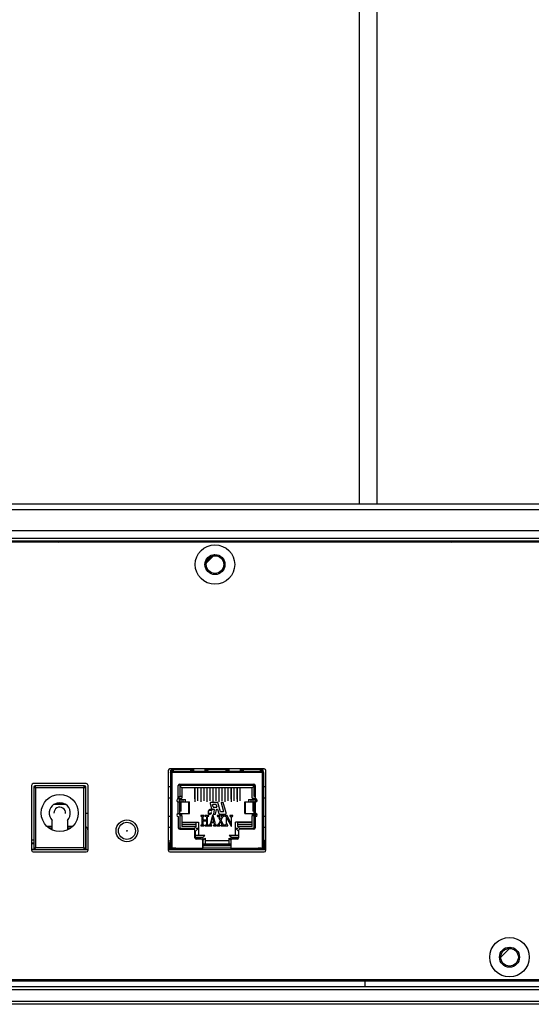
# Model space of a CAD drawing. Header units: millimetres. Extents: x 142 to 682, y 119 to 469.
# Tile 17 of 26: x 569 to 590, y 300 to 341. Entities that reach past the tile are written whole.
import ezdxf

# ---------------------------------------------------------------- set-up
doc = ezdxf.new("R2010")
doc.units = ezdxf.units.MM
doc.header["$LTSCALE"] = 46.255
doc.layers.add('00_COMPONENTS', color=7, linetype='CONTINUOUS')

msp = doc.modelspace()

# ---------------------------------------------------------------- linework, layer by layer
at = {"layer": '00_COMPONENTS'}
for p, q in [((583.0581, 418.0799), (583.0581, 320.7799)), ((583.8081, 418.0799), (583.8081, 320.7799)), ((550.6831, 320.7799), (628.1831, 320.7799)), ((625.2831, 320.5299), (553.5831, 320.5299)), ((556.0831, 319.6549), (622.7831, 319.6549)), ((625.1954, 319.1549), (553.6704, 319.1549)), ((555.9581, 319.2049), (622.7831, 319.2049)), ((556.0831, 319.3295), (622.7831, 319.3295)), ((556.0831, 319.2133), (622.7831, 319.2133)), ((570.1804, 319.1549), (570.2304, 319.2049)), ((570.297, 319.1549), (570.3554, 319.2133)), ((572.5591, 319.1549), (572.6091, 319.2049)), ((572.6757, 319.1549), (572.7341, 319.2133)), ((574.9378, 319.1549), (574.9878, 319.2049)), ((575.0544, 319.1549), (575.1128, 319.2133)), ((577.3165, 319.1549), (577.3665, 319.2049)), ((577.4331, 319.1549), (577.4915, 319.2133)), ((579.6952, 319.1549), (579.7452, 319.2049)), ((579.8118, 319.1549), (579.8702, 319.2133)), ((582.0739, 319.1549), (582.1239, 319.2049)), ((582.1905, 319.1549), (582.2489, 319.2133)), ((584.4526, 319.1549), (584.5026, 319.2049)), ((584.5692, 319.1549), (584.6276, 319.2133)), ((586.8313, 319.1549), (586.8813, 319.2049)), ((586.9479, 319.1549), (587.0063, 319.2133)), ((589.21, 319.1549), (589.26, 319.2049)), ((589.3266, 319.1549), (589.385, 319.2133)), ((576.5079, 318.2053), (576.9325, 318.6299)), ((576.5087, 318.2305), (576.9073, 318.6291)), ((576.5493, 318.3876), (576.7501, 318.5885)), ((574.9454, 309.4535), (574.9454, 306.0785)), ((579.0204, 309.5285), (575.0204, 309.5285)), ((575.1645, 309.466), (575.0579, 309.466)), ((575.0579, 309.366), (575.0579, 309.466)), ((575.1079, 309.4728), (575.0889, 309.4953)), ((575.0954, 309.4285), (578.9454, 309.4285)), ((575.0954, 309.4285), (575.0954, 309.366)), ((575.1079, 309.516), (576.0224, 309.516)), ((575.1079, 309.516), (575.1079, 309.4285)), ((575.1212, 309.4571), (575.1137, 309.466)), ((575.1645, 309.516), (575.1645, 309.466)), ((575.8938, 309.513), (575.8938, 309.5143)), ((575.8943, 309.516), (575.8943, 309.5081)), ((576.0204, 309.466), (575.9098, 309.466)), ((576.0194, 309.4535), (575.9173, 309.4535)), ((575.9688, 309.4235), (575.9827, 309.4235)), ((575.9827, 309.4235), (576.5581, 309.4235)), ((575.9835, 309.516), (575.9835, 309.466)), ((576.5184, 309.516), (577.5224, 309.516)), ((576.631, 309.466), (576.5204, 309.466)), ((576.6235, 309.4535), (576.5214, 309.4535)), ((576.5573, 309.466), (576.5573, 309.516)), ((576.5581, 309.4235), (576.572, 309.4235)), ((576.6465, 309.508), (576.6465, 309.516)), ((576.6467, 309.5154), (576.6465, 309.516)), ((576.6469, 309.5143), (576.6467, 309.5154)), ((576.647, 309.513), (576.6469, 309.5143)), ((577.3938, 309.513), (577.3938, 309.5143)), ((577.3943, 309.516), (577.3943, 309.5081)), ((577.5204, 309.466), (577.4098, 309.466)), ((577.5194, 309.4535), (577.4173, 309.4535)), ((577.4688, 309.4235), (577.4827, 309.4235)), ((577.4827, 309.4235), (578.0581, 309.4235)), ((577.4835, 309.516), (577.4835, 309.466)), ((578.0184, 309.516), (578.9329, 309.516)), ((578.131, 309.466), (578.0204, 309.466)), ((578.1235, 309.4535), (578.0214, 309.4535)), ((578.0573, 309.466), (578.0573, 309.516)), ((578.0581, 309.4235), (578.072, 309.4235)), ((578.1465, 309.516), (578.1465, 309.508)), ((578.1467, 309.5154), (578.1465, 309.516)), ((578.1469, 309.5143), (578.1467, 309.5154)), ((578.147, 309.513), (578.1469, 309.5143)), ((578.8763, 309.516), (578.8763, 309.466)), ((578.9829, 309.466), (578.8763, 309.466)), ((578.9271, 309.466), (578.9196, 309.4571)), ((578.9329, 309.4285), (578.9329, 309.516)), ((578.9519, 309.4953), (578.9329, 309.4728)), ((578.9454, 309.366), (578.9454, 309.4285)), ((578.9829, 309.366), (578.9829, 309.466)), ((579.0954, 306.0785), (579.0954, 309.4535)), ((575.0579, 309.3785), (575.0454, 309.3785)), ((575.0454, 309.366), (575.0454, 309.3785)), ((575.0954, 309.366), (575.0454, 309.366)), ((575.0454, 309.366), (575.0454, 306.166)), ((575.0579, 309.4093), (575.0954, 309.4093)), ((578.9454, 309.3785), (575.0954, 309.3785)), ((575.0954, 309.366), (575.0954, 306.166)), ((578.9454, 309.4093), (578.9829, 309.4093)), ((578.9954, 309.366), (578.9454, 309.366)), ((578.9454, 306.166), (578.9454, 309.366)), ((578.9954, 309.3785), (578.9829, 309.3785)), ((578.9954, 309.3785), (578.9954, 306.166)), ((569.1454, 308.8285), (569.1454, 306.0785)), ((571.4704, 308.9035), (569.2204, 308.9035)), ((569.2454, 308.7535), (569.2454, 306.1535)), ((569.2454, 308.7535), (569.3204, 308.7285)), ((569.2454, 308.7535), (569.3204, 308.7285)), ((571.3954, 308.8035), (569.2954, 308.8035)), ((569.2954, 308.8035), (569.3204, 308.7285)), ((569.3204, 308.7285), (569.2954, 308.8035)), ((571.3704, 308.7285), (569.3204, 308.7285)), ((569.3204, 308.7285), (569.3204, 306.1785)), ((571.3704, 308.7285), (571.3954, 308.8035)), ((571.3954, 308.8035), (571.3704, 308.7285)), ((571.3704, 308.7285), (571.4454, 308.7535)), ((571.4454, 308.7535), (571.3704, 308.7285)), ((571.3704, 306.1785), (571.3704, 308.7285)), ((571.4454, 306.1535), (571.4454, 308.7535)), ((571.5454, 306.0785), (571.5454, 308.8285)), ((575.3767, 308.2535), (575.3767, 308.816)), ((575.4392, 308.8785), (578.5767, 308.8785)), ((575.4416, 308.8785), (575.4416, 308.3535)), ((575.4416, 308.841), (578.5991, 308.841)), ((575.5291, 308.7185), (575.4416, 308.806)), ((575.5291, 308.7185), (575.4416, 308.806)), ((575.5317, 308.716), (575.5291, 308.7185)), ((578.5092, 308.716), (575.5317, 308.716)), ((575.5317, 308.716), (575.5317, 308.2785)), ((576.0704, 308.716), (576.0704, 308.2707)), ((576.0829, 308.716), (576.0829, 308.1242)), ((576.1979, 308.716), (576.1979, 308.1711)), ((576.3254, 308.716), (576.3254, 308.2707)), ((576.3379, 308.716), (576.3379, 308.1242)), ((576.4529, 308.716), (576.4529, 308.1711)), ((576.5804, 308.716), (576.5804, 308.2707)), ((576.5929, 308.716), (576.5929, 308.1242)), ((576.7079, 308.716), (576.7079, 308.1711)), ((576.8354, 308.716), (576.8354, 308.2707)), ((576.8479, 308.716), (576.8479, 308.1242)), ((576.9629, 308.716), (576.9629, 308.1711)), ((577.0904, 308.716), (577.0904, 308.2707)), ((577.1029, 308.716), (577.1029, 308.1242)), ((577.2179, 308.716), (577.2179, 308.1711)), ((577.3454, 308.716), (577.3454, 308.2707)), ((577.3579, 308.716), (577.3579, 308.1242)), ((577.4729, 308.716), (577.4729, 308.1711)), ((577.6004, 308.716), (577.6004, 308.2707)), ((577.6129, 308.716), (577.6129, 308.1242)), ((577.7279, 308.716), (577.7279, 308.1711)), ((577.8554, 308.716), (577.8554, 308.2707)), ((577.8679, 308.716), (577.8679, 308.1242)), ((577.9829, 308.716), (577.9829, 308.1711)), ((578.5092, 308.716), (578.5116, 308.7184)), ((578.5092, 308.2785), (578.5092, 308.716)), ((578.5116, 308.7184), (578.5991, 308.8059)), ((578.5116, 308.7184), (578.5991, 308.8059)), ((578.5991, 308.3535), (578.5991, 308.8742)), ((578.6392, 308.816), (578.6392, 308.1285)), ((575.3829, 308.2785), (575.5317, 308.2785)), ((575.3829, 308.2696), (575.3829, 308.2785)), ((575.4067, 308.2785), (575.4067, 308.3428)), ((575.409, 308.2376), (575.409, 308.1285)), ((575.5291, 308.3535), (575.4541, 308.3535)), ((575.4592, 308.2285), (575.6856, 308.2285)), ((575.4957, 307.7285), (575.4957, 308.2285)), ((575.5723, 308.2285), (575.5723, 308.1285)), ((575.5807, 308.1285), (575.5807, 308.2285)), ((575.671, 308.2285), (575.671, 308.1285)), ((575.6856, 308.1285), (575.6856, 308.2285)), ((578.3552, 308.2285), (578.5816, 308.2285)), ((578.3552, 308.2285), (578.3552, 308.1285)), ((578.3698, 308.1285), (578.3698, 308.2285)), ((578.46, 308.2285), (578.46, 308.1285)), ((578.4685, 308.1285), (578.4685, 308.2285)), ((578.5092, 308.2785), (578.6392, 308.2785)), ((578.5451, 308.2285), (578.5451, 307.7285)), ((578.6317, 308.1285), (578.6317, 308.2376)), ((578.6342, 308.3427), (578.6342, 308.2785)), ((578.6642, 308.1285), (578.6642, 308.2535)), ((570.0967, 308.0285), (570.5942, 308.0285)), ((575.3767, 308.1285), (575.8454, 308.1285)), ((575.3767, 307.6285), (575.3767, 308.1285)), ((575.4209, 308.1285), (575.4209, 307.6285)), ((575.8252, 307.6285), (575.8252, 308.1285)), ((575.8454, 307.6285), (575.8454, 308.1285)), ((576.6546, 307.7521), (576.6472, 307.7321)), ((576.6652, 307.768), (576.6546, 307.7521)), ((576.6837, 307.784), (576.6652, 307.768)), ((576.6706, 307.7321), (576.6773, 307.7481)), ((576.6773, 307.7481), (576.6873, 307.7601)), ((576.7007, 307.792), (576.6837, 307.784)), ((576.6873, 307.7601), (576.7004, 307.768)), ((576.7004, 307.768), (576.7167, 307.772)), ((576.7209, 307.796), (576.7007, 307.792)), ((576.7167, 307.772), (576.7519, 307.772)), ((576.7561, 307.796), (576.7209, 307.796)), ((576.7222, 308.0528), (576.7801, 307.8428)), ((576.7519, 307.772), (576.7668, 307.768)), ((576.7749, 307.792), (576.7561, 307.796)), ((577.0456, 308.1035), (576.7608, 308.1035)), ((576.7668, 307.768), (576.7771, 307.7601)), ((576.7891, 307.784), (576.7749, 307.792)), ((576.7771, 307.7601), (576.7789, 307.7481)), ((576.7789, 307.7481), (576.8023, 307.7481)), ((576.802, 307.768), (576.7891, 307.784)), ((576.8023, 307.7481), (576.802, 307.768)), ((576.8187, 307.8135), (576.8903, 307.8135)), ((576.8552, 307.9133), (576.8317, 307.9983)), ((576.9781, 308.011), (576.8414, 308.011)), ((576.8648, 307.906), (577.0016, 307.906)), ((576.9002, 307.8018), (576.8671, 307.6035)), ((576.9596, 307.6035), (576.9933, 307.8051)), ((576.9878, 308.0036), (577.0112, 307.9186)), ((577.0031, 307.8135), (577.0402, 307.8135)), ((577.0402, 307.8135), (577.09, 307.6328)), ((577.1618, 307.7058), (577.0552, 308.0961)), ((577.1942, 308.0908), (577.299, 307.7111)), ((577.2756, 308.1035), (577.2039, 308.1035)), ((577.4072, 307.6541), (577.2853, 308.0961)), ((578.1954, 308.1285), (578.6392, 308.1285)), ((578.1954, 307.6285), (578.1954, 308.1285)), ((578.2153, 308.1285), (578.2153, 307.6285)), ((578.5944, 307.6285), (578.5944, 308.1285)), ((578.6392, 308.1285), (578.6392, 307.6285)), ((570.0204, 306.9362), (570.0204, 307.3422)), ((570.6704, 307.3422), (570.6704, 306.9362)), ((571.4454, 307.641), (571.5454, 307.641)), ((575.3767, 307.6285), (575.8454, 307.6285)), ((575.3767, 307.5035), (575.3767, 307.0285)), ((575.4416, 307.6035), (575.5291, 307.6035)), ((575.4416, 307.6035), (575.4416, 307.0285)), ((575.5317, 307.5285), (575.4416, 307.5285)), ((575.4541, 307.6035), (575.4541, 307.5285)), ((575.4957, 307.7285), (575.4592, 307.7285)), ((575.5291, 307.5285), (575.5291, 307.6035)), ((575.5317, 307.5285), (575.5317, 307.0785)), ((576.333, 307.5467), (576.3324, 307.5242)), ((576.3324, 307.5242), (576.3353, 307.5173)), ((576.3368, 307.5476), (576.333, 307.5467)), ((576.3353, 307.5173), (576.3636, 307.5173)), ((576.4712, 307.5476), (576.3368, 307.5476)), ((576.3811, 307.4837), (576.3811, 307.1666)), ((576.4277, 307.3532), (576.4277, 307.4837)), ((576.5705, 307.3532), (576.4277, 307.3532)), ((576.4277, 307.3229), (576.5705, 307.3229)), ((576.4277, 307.1666), (576.4277, 307.3229)), ((576.4437, 307.5173), (576.4712, 307.5173)), ((576.4764, 307.5242), (576.4764, 307.5428)), ((576.523, 307.5473), (576.5218, 307.5227)), ((576.5283, 307.5476), (576.523, 307.5473)), ((576.5268, 307.5173), (576.5501, 307.5173)), ((576.66, 307.5476), (576.5283, 307.5476)), ((576.5705, 307.4837), (576.5705, 307.3532)), ((576.5705, 307.3229), (576.5705, 307.1666)), ((576.6171, 307.1666), (576.6171, 307.4837)), ((576.6348, 307.5173), (576.6597, 307.5173)), ((576.6472, 307.7321), (576.6366, 307.6723)), ((576.6366, 307.6723), (576.637, 307.6524)), ((576.637, 307.6524), (576.642, 307.6364)), ((576.642, 307.6364), (576.6548, 307.6204)), ((576.6548, 307.6204), (576.6691, 307.6125)), ((576.6658, 307.544), (576.66, 307.5476)), ((576.6601, 307.6723), (576.6706, 307.7321)), ((576.6612, 307.6563), (576.6601, 307.6723)), ((576.6669, 307.6444), (576.6612, 307.6563)), ((576.6658, 307.5242), (576.6658, 307.544)), ((576.6772, 307.6364), (576.6669, 307.6444)), ((576.6691, 307.6125), (576.6879, 307.6085)), ((576.6921, 307.6324), (576.6772, 307.6364)), ((576.6879, 307.6085), (576.723, 307.6085)), ((576.7273, 307.6324), (576.6921, 307.6324)), ((576.723, 307.6085), (576.7433, 307.6125)), ((576.7436, 307.6364), (576.7273, 307.6324)), ((576.8298, 307.5497), (576.7404, 307.2176)), ((576.7433, 307.6125), (576.7603, 307.6204)), ((576.7567, 307.6444), (576.7436, 307.6364)), ((576.7627, 307.6563), (576.7567, 307.6444)), ((576.7603, 307.6204), (576.7787, 307.6364)), ((576.7862, 307.6563), (576.7627, 307.6563)), ((576.7787, 307.6364), (576.7862, 307.6563)), ((576.7811, 307.28), (576.8286, 307.4588)), ((576.8286, 307.4588), (576.879, 307.28)), ((576.8338, 307.556), (576.8298, 307.5497)), ((576.8494, 307.5554), (576.8338, 307.556)), ((576.8521, 307.5491), (576.8494, 307.5554)), ((576.954, 307.1897), (576.8521, 307.5491)), ((576.8671, 307.6035), (576.9596, 307.6035)), ((577.0277, 307.5404), (577.0277, 307.523)), ((577.0277, 307.523), (577.0285, 307.5185)), ((577.0285, 307.5185), (577.0319, 307.5173)), ((577.1541, 307.5476), (577.0314, 307.5476)), ((577.0319, 307.5173), (577.0375, 307.5173)), ((577.0858, 307.466), (577.1551, 307.3226)), ((577.1551, 307.3226), (577.0961, 307.1972)), ((577.182, 307.3778), (577.1266, 307.4924)), ((577.1286, 307.6035), (577.3686, 307.6035)), ((577.1476, 307.5173), (577.1541, 307.5173)), ((577.1541, 307.5173), (577.1577, 307.5179)), ((577.1577, 307.5179), (577.1585, 307.5233)), ((577.1585, 307.5233), (577.1585, 307.5404)), ((577.2893, 307.6985), (577.1715, 307.6985)), ((577.2251, 307.4615), (577.182, 307.3778)), ((577.1942, 307.3529), (577.2522, 307.466)), ((577.2832, 307.169), (577.1942, 307.3529)), ((577.1986, 307.526), (577.1984, 307.5194)), ((577.1984, 307.5194), (577.2076, 307.5173)), ((577.2015, 307.5476), (577.1986, 307.5404)), ((577.1986, 307.5404), (577.1986, 307.526)), ((577.312, 307.5476), (577.2015, 307.5476)), ((577.2889, 307.5101), (577.3116, 307.5173)), ((577.3116, 307.5173), (577.316, 307.5239)), ((577.316, 307.5239), (577.316, 307.5392)), ((577.3555, 307.5419), (577.3555, 307.5227)), ((577.3555, 307.5227), (577.3609, 307.5173)), ((577.4397, 307.5476), (577.3601, 307.5476)), ((577.3609, 307.5173), (577.3668, 307.5173)), ((577.4042, 307.4975), (577.4042, 307.2254)), ((577.4269, 307.4693), (577.6215, 307.0976)), ((577.4269, 307.3298), (577.4269, 307.4693)), ((577.4451, 307.5452), (577.4397, 307.5476)), ((577.6144, 307.2122), (577.4451, 307.5452)), ((577.5695, 307.5476), (577.5657, 307.5416)), ((577.5657, 307.5416), (577.5657, 307.5203)), ((577.5657, 307.5203), (577.5695, 307.5155)), ((577.6831, 307.5476), (577.5695, 307.5476)), ((577.5695, 307.5155), (577.5732, 307.5152)), ((577.6144, 307.4243), (577.6144, 307.2122)), ((577.6371, 307.0976), (577.6371, 307.3547)), ((577.6778, 307.5173), (577.6814, 307.5173)), ((577.6814, 307.5173), (577.6858, 307.5227)), ((577.6858, 307.5422), (577.6831, 307.5476)), ((577.6858, 307.5227), (577.6858, 307.5422)), ((578.1954, 307.6285), (578.6392, 307.6285)), ((578.5991, 307.5285), (578.5092, 307.5285)), ((578.5092, 307.0785), (578.5092, 307.5285)), ((578.5116, 307.6035), (578.5991, 307.6035)), ((578.5116, 307.6035), (578.5116, 307.5285)), ((578.5816, 307.7285), (578.5451, 307.7285)), ((578.5866, 307.5285), (578.5866, 307.6035)), ((578.5991, 307.0285), (578.5991, 307.6035)), ((578.6392, 307.6285), (578.6392, 307.0285)), ((578.6642, 307.5035), (578.6642, 307.6285)), ((569.7943, 307.091), (570.0204, 307.091)), ((570.0204, 307.016), (569.8832, 307.016)), ((569.8954, 307.016), (569.8954, 307.091)), ((570.6704, 307.091), (570.8966, 307.091)), ((570.8077, 307.016), (570.6704, 307.016)), ((571.4579, 306.941), (571.4579, 306.1035)), ((571.5329, 306.941), (571.5329, 306.1035)), ((575.4392, 306.966), (576.0204, 306.966)), ((575.4541, 307.0035), (576.0641, 307.0035)), ((575.4791, 306.991), (576.0141, 306.991)), ((576.1391, 307.0785), (575.5291, 307.0785)), ((575.5317, 307.2585), (576.2329, 307.2585)), ((576.1391, 307.2535), (575.5317, 307.2535)), ((575.5317, 307.1785), (576.1391, 307.1785)), ((576.0641, 307.0035), (576.1391, 307.0785)), ((576.0641, 307.0035), (576.0641, 306.948)), ((576.2329, 307.0085), (576.1079, 306.8835)), ((576.1391, 307.0785), (576.1391, 307.2535)), ((576.1391, 307.0085), (576.2329, 307.0085)), ((576.2329, 307.2585), (576.2329, 306.7035)), ((576.3324, 307.13), (576.3324, 307.1111)), ((576.3603, 307.1363), (576.3389, 307.1363)), ((576.3401, 307.106), (576.4712, 307.106)), ((576.4712, 307.1363), (576.4493, 307.1363)), ((576.4764, 307.1111), (576.4764, 307.13)), ((576.5218, 307.13), (576.5218, 307.1123)), ((576.5283, 307.106), (576.66, 307.106)), ((576.5524, 307.1363), (576.5295, 307.1363)), ((576.6597, 307.1363), (576.6398, 307.1363)), ((576.6658, 307.1111), (576.6658, 307.13)), ((576.6862, 307.1345), (576.6849, 307.1081)), ((576.6849, 307.1081), (576.7956, 307.106)), ((576.6898, 307.1363), (576.6862, 307.1345)), ((576.6961, 307.1375), (576.6898, 307.1363)), ((576.7404, 307.2176), (576.7339, 307.1939)), ((576.7603, 307.2017), (576.7731, 307.2497)), ((576.7731, 307.2497), (576.8876, 307.2497)), ((576.7811, 307.28), (576.879, 307.28)), ((576.795, 307.1363), (576.7878, 307.1375)), ((576.7986, 307.1309), (576.795, 307.1363)), ((576.7956, 307.106), (576.7986, 307.1309)), ((576.8725, 307.136), (576.8689, 307.1306)), ((576.8689, 307.1306), (576.8689, 307.1105)), ((576.8689, 307.1105), (576.8731, 307.106)), ((576.8798, 307.1363), (576.8725, 307.136)), ((576.8731, 307.106), (576.9957, 307.106)), ((576.8954, 307.1372), (576.8798, 307.1363)), ((576.8876, 307.2497), (576.9099, 307.1708)), ((576.9964, 307.1357), (576.9915, 307.1363)), ((576.9957, 307.106), (577.0002, 307.1105)), ((577.0002, 307.1318), (576.9964, 307.1357)), ((577.0002, 307.1105), (577.0002, 307.1318)), ((577.0319, 307.1363), (577.0277, 307.1291)), ((577.0277, 307.1291), (577.0277, 307.1108)), ((577.0384, 307.1375), (577.0319, 307.1363)), ((577.0325, 307.106), (577.1461, 307.106)), ((577.1232, 307.2008), (577.1682, 307.2965)), ((577.1457, 307.1351), (577.1352, 307.1363)), ((577.149, 307.1282), (577.1457, 307.1351)), ((577.1461, 307.106), (577.149, 307.1132)), ((577.149, 307.1132), (577.149, 307.1282)), ((577.1682, 307.2965), (577.2288, 307.1699)), ((577.1952, 307.1291), (577.1952, 307.1108)), ((577.2068, 307.1363), (577.2003, 307.1363)), ((577.2003, 307.106), (577.3286, 307.106)), ((577.2186, 307.1369), (577.2068, 307.1363)), ((577.329, 307.1363), (577.3208, 307.1363)), ((577.3345, 307.1117), (577.3345, 307.1282)), ((577.358, 307.1363), (577.3555, 307.1288)), ((577.3555, 307.1288), (577.3555, 307.1129)), ((577.3555, 307.1129), (577.3559, 307.1072)), ((577.3559, 307.1072), (577.3601, 307.106)), ((577.367, 307.1378), (577.358, 307.1363)), ((577.3601, 307.106), (577.4714, 307.106)), ((577.475, 307.1363), (577.4611, 307.1399)), ((577.4714, 307.106), (577.4745, 307.1072)), ((577.4745, 307.1072), (577.4756, 307.1135)), ((577.4756, 307.1306), (577.475, 307.1363)), ((577.4756, 307.1135), (577.4756, 307.1306)), ((577.6215, 307.0976), (577.6371, 307.0976)), ((578.5092, 307.2585), (577.8079, 307.2585)), ((577.8079, 306.7035), (577.8079, 307.2585)), ((577.8079, 307.0085), (577.9016, 307.0085)), ((577.8079, 307.0085), (577.9329, 306.8835)), ((577.8079, 307.0085), (577.9229, 306.8935)), ((578.5092, 307.2535), (577.9016, 307.2535)), ((577.9016, 307.0785), (577.9016, 307.2535)), ((577.9016, 307.1785), (578.5092, 307.1785)), ((578.5116, 307.0785), (577.9016, 307.0785)), ((577.9766, 307.0035), (577.9016, 307.0785)), ((577.9766, 307.0035), (578.5866, 307.0035)), ((577.9766, 306.963), (577.9766, 307.0035)), ((578.5767, 306.966), (577.9954, 306.966)), ((578.0266, 306.991), (578.5616, 306.991)), ((569.1454, 306.5166), (569.2454, 306.5166)), ((571.4579, 306.5035), (571.4454, 306.5035)), ((571.5454, 306.5035), (571.5329, 306.5035)), ((575.0261, 306.4972), (575.0454, 306.4972)), ((575.0261, 306.1035), (575.0261, 306.4972)), ((576.0829, 306.6035), (576.0829, 306.9035)), ((576.1079, 306.8835), (576.0829, 306.8835)), ((576.0829, 306.6285), (576.4266, 306.6285)), ((576.0891, 306.616), (576.3766, 306.616)), ((576.1079, 306.616), (576.1079, 306.8835)), ((576.5016, 306.7035), (576.1391, 306.7035)), ((576.3479, 306.541), (576.1454, 306.541)), ((576.5129, 306.586), (576.4141, 306.4872)), ((576.4141, 306.5785), (576.4141, 306.1729)), ((576.5016, 306.5747), (576.4141, 306.4872)), ((576.4266, 306.6285), (576.5016, 306.7035)), ((576.5016, 306.586), (576.5129, 306.586)), ((576.5129, 306.586), (576.5129, 306.341)), ((577.5279, 306.586), (577.5391, 306.586)), ((577.5279, 306.586), (577.6106, 306.5033)), ((577.5279, 306.341), (577.5279, 306.586)), ((577.9016, 306.7035), (577.5391, 306.7035)), ((577.6141, 306.6285), (577.5391, 306.7035)), ((577.6141, 306.6285), (577.9329, 306.6285)), ((577.6141, 306.5102), (577.6141, 306.6285)), ((577.6266, 306.5253), (577.6266, 306.5785)), ((577.6641, 306.616), (577.9329, 306.616)), ((577.8704, 306.541), (577.6679, 306.541)), ((577.9229, 306.8935), (577.9329, 306.8835)), ((577.9329, 306.9035), (577.9329, 306.6035)), ((578.9954, 306.4972), (579.0393, 306.4972)), ((579.0393, 306.2559), (579.0393, 306.4972)), ((569.2454, 306.3785), (569.1454, 306.3785)), ((569.2454, 306.351), (569.1454, 306.351)), ((569.1454, 306.116), (569.2624, 306.116)), ((569.1454, 306.1122), (569.2672, 306.1122)), ((569.1454, 306.1035), (571.5454, 306.1035)), ((569.2286, 306.1035), (569.2286, 306.1122)), ((569.3204, 306.1785), (569.2454, 306.1535)), ((569.2454, 306.1535), (569.3204, 306.1785)), ((569.2698, 306.1035), (569.2698, 306.1105)), ((569.2954, 306.1035), (569.3204, 306.1785)), ((569.2954, 306.1035), (569.3204, 306.1785)), ((571.3704, 306.1785), (569.3204, 306.1785)), ((571.3704, 306.1785), (571.3954, 306.1035)), ((571.4454, 306.1535), (571.3704, 306.1785)), ((571.3954, 306.1035), (571.3704, 306.1785)), ((571.4454, 306.1535), (571.3704, 306.1785)), ((574.9454, 306.3892), (574.982, 306.3892)), ((574.9454, 306.1035), (575.1454, 306.1035)), ((574.982, 306.1035), (574.982, 306.3892)), ((574.982, 306.2432), (575.0261, 306.2432)), ((575.0454, 306.166), (575.2704, 306.166)), ((575.0454, 306.1035), (575.0454, 306.166)), ((575.0954, 306.1035), (575.0954, 306.166)), ((575.0954, 306.1535), (575.1079, 306.1535)), ((575.1079, 306.1035), (575.1079, 306.166)), ((575.2704, 306.1535), (575.1454, 306.1535)), ((575.1454, 306.1035), (578.8954, 306.1035)), ((575.1531, 306.1535), (575.1531, 306.166)), ((575.2166, 306.1535), (575.2166, 306.166)), ((575.2704, 306.166), (575.2704, 306.1035)), ((575.2704, 306.1535), (576.4104, 306.1535)), ((576.4104, 306.1035), (576.4104, 306.4785)), ((576.4141, 306.2535), (576.4104, 306.2535)), ((577.6054, 306.166), (576.4104, 306.166)), ((577.6054, 306.1535), (576.4104, 306.1535)), ((577.6054, 306.316), (576.4141, 306.316)), ((577.6054, 306.266), (576.4141, 306.266)), ((576.4266, 306.341), (577.6054, 306.341)), ((576.4866, 306.166), (576.4866, 306.1535)), ((577.5279, 306.466), (576.5129, 306.466)), ((576.6142, 306.166), (576.6142, 306.1535)), ((576.8041, 306.166), (576.8041, 306.1535)), ((576.9317, 306.166), (576.9317, 306.1535)), ((577.1216, 306.166), (577.1216, 306.1535)), ((577.2492, 306.166), (577.2492, 306.1535)), ((577.4391, 306.166), (577.4391, 306.1535)), ((577.5667, 306.166), (577.5667, 306.1535)), ((577.6054, 306.4785), (577.6054, 306.1035)), ((577.6054, 306.1535), (578.7704, 306.1535)), ((578.7704, 306.166), (578.9954, 306.166)), ((578.7704, 306.1035), (578.7704, 306.166)), ((578.8954, 306.1535), (578.7704, 306.1535)), ((578.8242, 306.166), (578.8242, 306.1535)), ((578.8954, 306.1035), (579.0954, 306.1035)), ((578.9329, 306.1035), (578.9329, 306.166)), ((578.9329, 306.1535), (578.9454, 306.1535)), ((578.9454, 306.1035), (578.9454, 306.166)), ((578.9513, 306.1206), (578.9954, 306.166)), ((578.9954, 306.2559), (579.0425, 306.2559)), ((578.9954, 306.1035), (578.9954, 306.166)), ((579.0425, 306.1035), (579.0425, 306.2559)), ((569.2204, 306.0035), (571.4704, 306.0035)), ((575.0204, 306.0035), (579.0204, 306.0035)), ((589.0114, 301.4757), (589.487, 301.9514)), ((553.1831, 300.5299), (583.3081, 300.5299)), ((553.6704, 300.5799), (625.1954, 300.5799)), ((557.3081, 300.2799), (621.5581, 300.2799)), ((574.4544, 300.5299), (574.4544, 300.5799)), ((575.1039, 300.5299), (575.1039, 300.5799)), ((576.2624, 300.5299), (576.2624, 300.5799)), ((576.9119, 300.5299), (576.9119, 300.5799)), ((580.5581, 300.5799), (580.5581, 300.5299)), ((580.8081, 300.5799), (580.8081, 300.5299)), ((582.5581, 300.5299), (582.5581, 300.5799)), ((582.585, 300.5306), (582.5823, 300.5799)), ((582.8081, 300.5299), (582.8081, 300.5799)), ((583.3081, 300.2799), (583.3081, 300.5799)), ((583.3081, 300.5299), (583.3581, 300.5799)), ((583.3081, 300.5299), (621.5581, 300.5299)), ((584.9739, 300.5299), (585.0239, 300.5799)), ((585.6868, 300.5299), (585.7368, 300.5799)), ((587.3526, 300.5299), (587.4026, 300.5799)), ((588.0655, 300.5299), (588.1155, 300.5799)), ((589.7313, 300.5299), (589.7813, 300.5799)), ((546.9331, 300.1549), (631.9331, 300.1549)), ((631.9331, 299.6549), (546.9331, 299.6549)), ((631.8081, 299.5299), (547.0581, 299.5299))]:
    msp.add_line(p, q, dxfattribs=at)
for centre, radius in [((576.9329, 318.2049), 0.8375), ((576.9329, 318.2049), 0.425), ((576.9331, 318.2049), 0.3746), ((570.3454, 307.6535), 0.7875), ((573.1954, 306.8972), 0.4625), ((573.1954, 306.8972), 0.3625), ((573.1954, 306.8972), 0.0125), ((589.4329, 301.5299), 0.8375), ((589.4329, 301.5299), 0.425), ((589.4331, 301.5299), 0.3746)]:
    msp.add_circle(centre, radius, dxfattribs=at)
for centre, radius, start, end in [((575.0204, 309.4535), 0.075, 90, 180), ((575.1454, 309.4285), 0.0875, 115.38016, 154.61812), ((575.1454, 309.4285), 0.0375, 90, 180), ((575.1954, 309.3785), 0.075, 111.58852, 138.18009), ((575.1004, 309.4735), 0.075, 306.8699, 323.1301), ((575.9688, 309.4985), 0.075, 248.96053, 270), ((598.2636, 308.6064), 22.2598, 177.62581, 177.80336), ((558.4867, 308.7744), 18.0469, 2.17587, 2.39486), ((576.572, 309.4985), 0.075, 270, 291.03947), ((577.4688, 309.4985), 0.075, 248.96053, 270), ((599.7636, 308.6064), 22.2598, 177.62581, 177.80336), ((559.9867, 308.7744), 18.0469, 2.17587, 2.39486), ((578.072, 309.4985), 0.075, 270, 291.03947), ((578.8454, 309.3785), 0.075, 41.81991, 68.41083), ((578.8954, 309.4285), 0.0375, 0, 90), ((578.8954, 309.4285), 0.0875, 25.38188, 64.61982), ((579.0204, 309.4535), 0.075, 0, 90), ((575.0954, 309.3785), 0.05, 138.70277, 180), ((578.9454, 309.3785), 0.05, 0, 41.42564), ((569.2204, 308.8285), 0.075, 90, 180), ((569.2954, 308.7535), 0.05, 90.0012, 179.9988), ((571.3954, 308.7535), 0.05, 0, 90), ((571.4704, 308.8285), 0.075, 0, 90), ((575.4392, 308.816), 0.0625, 90, 180), ((578.5767, 308.816), 0.0625, 0, 90), ((575.3767, 308.191), 0.0625, 90, 270), ((575.4416, 308.291), 0.0625, 90, 238.56224), ((578.5991, 308.291), 0.0625, 50.15743, 90), ((578.5991, 308.291), 0.0625, 301.43776, 309.8411), ((578.6642, 308.191), 0.0625, 270, 90), ((570.3454, 307.6535), 0.45, 123.55731, 223.76174), ((570.3454, 307.6535), 0.25, 355.73137, 180.22911), ((570.3454, 307.6535), 0.4375, 59.0073, 120.99265), ((570.3454, 307.6535), 0.4, 69.65235, 110.34773), ((570.3454, 307.6535), 0.45, 316.23826, 56.44269), ((576.7608, 308.0635), 0.04, 90, 195.42216), ((576.8187, 307.8535), 0.04, 195.42216, 269.95308), ((576.8414, 308.001), 0.01, 90, 195.42216), ((576.8648, 307.916), 0.01, 195.42216, 270), ((576.8903, 307.8035), 0.01, 350.53768, 90), ((576.9781, 308.001), 0.01, 15.42216, 90), ((577.0031, 307.8035), 0.01, 90, 170.53768), ((577.0016, 307.916), 0.01, 270, 15.42216), ((577.0456, 308.0935), 0.01, 15.27772, 90), ((577.2039, 308.0935), 0.01, 90, 195.42216), ((577.2756, 308.0935), 0.01, 15.42216, 90), ((575.3767, 307.566), 0.0625, 90, 270), ((575.4416, 307.666), 0.0625, 216.87899, 270), ((577.1286, 307.6435), 0.04, 195.42216, 269.95308), ((577.1715, 307.7085), 0.01, 195.27772, 270), ((577.2893, 307.7085), 0.01, 270, 15.42216), ((577.3686, 307.6435), 0.04, 270, 15.42216), ((578.5991, 307.666), 0.0625, 270, 309.84257), ((578.6642, 307.566), 0.0625, 270, 90), ((571.3829, 306.941), 0.075, 0, 33.55731), ((571.3829, 306.941), 0.15, 0, 65.37057), ((575.4392, 307.0285), 0.0625, 180, 270), ((575.4791, 307.0285), 0.0375, 180, 270), ((576.0141, 306.9535), 0.0375, 6.51839, 90), ((576.0204, 306.9035), 0.0625, 0, 90), ((577.9954, 306.9035), 0.0625, 90, 180), ((578.0266, 306.9535), 0.0375, 90, 160.91424), ((578.5616, 307.0285), 0.0375, 270, 360), ((578.5767, 307.0285), 0.0625, 270, 360), ((576.0891, 306.6535), 0.0375, 260.45927, 270), ((576.1454, 306.6035), 0.0625, 180, 270), ((576.3479, 306.4785), 0.0625, 0, 90), ((576.3766, 306.5785), 0.0375, 0, 90), ((577.6679, 306.4785), 0.0625, 90, 180), ((577.6641, 306.5785), 0.0375, 90, 180), ((577.8704, 306.6035), 0.0625, 270, 360), ((569.2204, 306.0785), 0.075, 180, 270), ((569.2954, 306.1535), 0.05, 180, 270), ((571.3954, 306.1535), 0.05, 270, 360), ((571.4704, 306.0785), 0.075, 270, 360), ((575.0204, 306.0785), 0.075, 180, 270), ((575.1454, 306.2035), 0.1, 247.94565, 270), ((575.1454, 306.2035), 0.05, 228.01311, 270), ((578.8954, 306.2035), 0.05, 270, 311.99034), ((578.8954, 306.2035), 0.1, 270, 292.01145), ((579.0204, 306.0785), 0.075, 270, 360), ((582.5581, 301.0299), 0.5, 270, 295.82987)]:
    msp.add_arc(centre, radius, start, end, dxfattribs=at)
for centre in [(576.1279, 308.2707), (576.3829, 308.2707), (576.6379, 308.2707), (576.8929, 308.2707), (577.1479, 308.2707), (577.4029, 308.2707), (577.6579, 308.2707), (577.9129, 308.2707)]:
    msp.add_ellipse(centre, major_axis=(0, 0.0604), ratio=0.9515944, start_param=1.5707963, end_param=2.2434405, dxfattribs=at)
for points, knots in [([(575.0954, 309.4285), (575.0795, 309.4275), (575.0529, 309.4155), (575.0454, 309.3861), (575.0454, 309.366)], [0, 0, 0, 0, 0.4333198, 1, 1, 1, 1]), ([(575.1604, 309.4285), (575.1617, 309.4314), (575.1665, 309.443), (575.17, 309.4551), (575.1719, 309.4642)], [0, 0, 0, 0, 0.2566893, 1, 1, 1, 1]), ([(575.1754, 309.4937), (575.1754, 309.497), (575.1751, 309.5026), (575.1734, 309.5099), (575.1698, 309.5151), (575.1662, 309.516), (575.1645, 309.516)], [0, 0, 0, 0, 0.3524463, 0.6188508, 0.8157993, 1, 1, 1, 1]), ([(575.1719, 309.4642), (575.1714, 309.4645), (575.1691, 309.4657), (575.1665, 309.466), (575.1645, 309.466)], [0, 0, 0, 0, 0.2249698, 1, 1, 1, 1]), ([(575.1719, 309.4642), (575.1725, 309.4669), (575.1743, 309.4767), (575.1754, 309.4866), (575.1754, 309.4937)], [0, 0, 0, 0, 0.2780695, 1, 1, 1, 1]), ([(575.8943, 309.516), (575.8941, 309.516), (575.894, 309.5151), (575.8939, 309.5147), (575.8938, 309.5143)], [0, 0, 0, 0, 0.2724865, 1, 1, 1, 1]), ([(575.9418, 309.4285), (575.9328, 309.4341), (575.9183, 309.4496), (575.9048, 309.4748), (575.8975, 309.4943), (575.8945, 309.5065), (575.8938, 309.5112), (575.8938, 309.513)], [0, 0, 0, 0, 0.3203103, 0.620292, 0.8594707, 0.9438358, 1, 1, 1, 1]), ([(575.9827, 309.4235), (575.992, 309.4235), (576.0115, 309.4311), (576.0198, 309.4502), (576.0201, 309.4596)], [0, 0, 0, 0, 0.5009455, 1, 1, 1, 1]), ([(576.5581, 309.4235), (576.5487, 309.4235), (576.5293, 309.4311), (576.521, 309.4502), (576.5206, 309.4596)], [0, 0, 0, 0, 0.5009393, 1, 1, 1, 1]), ([(576.5989, 309.4285), (576.6079, 309.4341), (576.6224, 309.4496), (576.636, 309.4748), (576.6432, 309.4943), (576.6463, 309.5065), (576.647, 309.5112), (576.647, 309.513)], [0, 0, 0, 0, 0.32026, 0.6202662, 0.859444, 0.9438359, 1, 1, 1, 1]), ([(577.3943, 309.516), (577.3941, 309.516), (577.394, 309.5151), (577.3939, 309.5147), (577.3938, 309.5143)], [0, 0, 0, 0, 0.2724865, 1, 1, 1, 1]), ([(577.4418, 309.4285), (577.4328, 309.4341), (577.4183, 309.4496), (577.4048, 309.4748), (577.3975, 309.4943), (577.3945, 309.5065), (577.3938, 309.5112), (577.3938, 309.513)], [0, 0, 0, 0, 0.3203103, 0.620292, 0.8594707, 0.9438358, 1, 1, 1, 1]), ([(577.4827, 309.4235), (577.492, 309.4235), (577.5115, 309.4311), (577.5198, 309.4502), (577.5201, 309.4596)], [0, 0, 0, 0, 0.5009455, 1, 1, 1, 1]), ([(578.0581, 309.4235), (578.0487, 309.4235), (578.0293, 309.4311), (578.021, 309.4502), (578.0206, 309.4596)], [0, 0, 0, 0, 0.5009393, 1, 1, 1, 1]), ([(578.0989, 309.4285), (578.1079, 309.4341), (578.1224, 309.4496), (578.136, 309.4748), (578.1432, 309.4943), (578.1463, 309.5065), (578.147, 309.5112), (578.147, 309.513)], [0, 0, 0, 0, 0.32026, 0.6202662, 0.859444, 0.9438359, 1, 1, 1, 1]), ([(578.8654, 309.4937), (578.8654, 309.497), (578.8657, 309.5026), (578.8674, 309.5099), (578.8709, 309.5151), (578.8746, 309.516), (578.8763, 309.516)], [0, 0, 0, 0, 0.3524404, 0.6188441, 0.8157878, 1, 1, 1, 1]), ([(578.8688, 309.4642), (578.8683, 309.4669), (578.8665, 309.4767), (578.8654, 309.4866), (578.8654, 309.4937)], [0, 0, 0, 0, 0.2780707, 1, 1, 1, 1]), ([(578.8763, 309.466), (578.8755, 309.466), (578.873, 309.4659), (578.8704, 309.4652), (578.8688, 309.4642)], [0, 0, 0, 0, 0.2812998, 1, 1, 1, 1]), ([(578.8804, 309.4285), (578.879, 309.4314), (578.8742, 309.443), (578.8708, 309.4551), (578.8688, 309.4642)], [0, 0, 0, 0, 0.2566954, 1, 1, 1, 1]), ([(575.0579, 309.4093), (575.0579, 309.4077), (575.0588, 309.404), (575.0639, 309.4004), (575.0712, 309.3988), (575.0769, 309.3985), (575.0801, 309.3985)], [0, 0, 0, 0, 0.1842037, 0.3811489, 0.6475541, 1, 1, 1, 1]), ([(575.0801, 309.3985), (575.0813, 309.3985), (575.0864, 309.3986), (575.0915, 309.399), (575.0954, 309.3995)], [0, 0, 0, 0, 0.2299047, 1, 1, 1, 1]), ([(578.9454, 309.3995), (578.9468, 309.3993), (578.9518, 309.3988), (578.9569, 309.3985), (578.9607, 309.3985)], [0, 0, 0, 0, 0.2693268, 1, 1, 1, 1]), ([(578.9607, 309.3985), (578.9639, 309.3985), (578.9695, 309.3988), (578.9768, 309.4004), (578.982, 309.404), (578.9829, 309.4077), (578.9829, 309.4093)], [0, 0, 0, 0, 0.3524463, 0.6188508, 0.8157993, 1, 1, 1, 1]), ([(574.9454, 308.7709), (574.9523, 308.7714), (574.9856, 308.7734), (575.0189, 308.7748), (575.0454, 308.776)], [0, 0, 0, 0, 0.206295, 1, 1, 1, 1]), ([(578.9954, 308.776), (579.0051, 308.7755), (579.0384, 308.7741), (579.0718, 308.7725), (579.0954, 308.7709)], [0, 0, 0, 0, 0.2893887, 1, 1, 1, 1]), ([(575.0454, 308.281), (575.0358, 308.2814), (575.0024, 308.2828), (574.9691, 308.2844), (574.9454, 308.286)], [0, 0, 0, 0, 0.2893412, 1, 1, 1, 1]), ([(575.409, 308.2376), (575.4174, 308.2345), (575.434, 308.2302), (575.4511, 308.2285), (575.4592, 308.2285)], [0, 0, 0, 0, 0.5240216, 1, 1, 1, 1]), ([(578.6317, 308.2376), (578.6234, 308.2345), (578.6068, 308.2302), (578.5897, 308.2285), (578.5816, 308.2285)], [0, 0, 0, 0, 0.5240248, 1, 1, 1, 1]), ([(579.0954, 308.286), (579.0886, 308.2856), (579.0552, 308.2836), (579.0219, 308.2821), (578.9954, 308.281)], [0, 0, 0, 0, 0.206247, 1, 1, 1, 1]), ([(574.9454, 307.5209), (574.9523, 307.5214), (574.9856, 307.5234), (575.0189, 307.5248), (575.0454, 307.526)], [0, 0, 0, 0, 0.206295, 1, 1, 1, 1]), ([(575.409, 307.7193), (575.4174, 307.7224), (575.434, 307.7267), (575.4511, 307.7285), (575.4592, 307.7285)], [0, 0, 0, 0, 0.5240248, 1, 1, 1, 1]), ([(578.9954, 307.526), (579.0051, 307.5255), (579.0384, 307.5241), (579.0718, 307.5225), (579.0954, 307.5209)], [0, 0, 0, 0, 0.2893887, 1, 1, 1, 1]), ([(575.0454, 307.031), (575.0358, 307.0314), (575.0024, 307.0328), (574.9691, 307.0344), (574.9454, 307.036)], [0, 0, 0, 0, 0.2893412, 1, 1, 1, 1]), ([(579.0954, 307.036), (579.0886, 307.0356), (579.0552, 307.0336), (579.0219, 307.0321), (578.9954, 307.031)], [0, 0, 0, 0, 0.206247, 1, 1, 1, 1]), ([(575.0454, 306.166), (575.0528, 306.1535), (575.0798, 306.1236), (575.1185, 306.1088), (575.1454, 306.1035)], [0, 0, 0, 0, 0.3449092, 1, 1, 1, 1])]:
    msp.add_open_spline(points, degree=3, knots=knots, dxfattribs=at)
for points in [[(578.9954, 309.3785), (578.994, 309.3937), (578.9842, 309.4173), (578.9607, 309.427), (578.9454, 309.4285)], [(576.3636, 307.5173), (576.3752, 307.5173), (576.3811, 307.5059), (576.3811, 307.4837)], [(576.4277, 307.4837), (576.4277, 307.5059), (576.4329, 307.5173), (576.4437, 307.5173)], [(576.4764, 307.5428), (576.4764, 307.5458), (576.4745, 307.5476), (576.4712, 307.5476)], [(576.4712, 307.5173), (576.4745, 307.5173), (576.4764, 307.5194), (576.4764, 307.5242)], [(576.5218, 307.5227), (576.5218, 307.5191), (576.5235, 307.5173), (576.5268, 307.5173)], [(576.5501, 307.5173), (576.5636, 307.5173), (576.5705, 307.5059), (576.5705, 307.4837)], [(576.6171, 307.4837), (576.6171, 307.5059), (576.623, 307.5173), (576.6348, 307.5173)], [(576.6597, 307.5173), (576.6637, 307.5173), (576.6658, 307.5194), (576.6658, 307.5242)], [(577.0314, 307.5476), (577.0289, 307.5476), (577.0277, 307.5452), (577.0277, 307.5404)], [(577.0375, 307.5173), (577.048, 307.5173), (577.0558, 307.5143), (577.0611, 307.5089)], [(577.0858, 307.466), (577.0746, 307.4892), (577.0663, 307.5035), (577.0611, 307.5089)], [(577.1217, 307.5068), (577.1217, 307.5137), (577.1304, 307.5173), (577.1476, 307.5173)], [(577.1217, 307.5068), (577.1217, 307.5038), (577.1232, 307.499), (577.1266, 307.4924)], [(577.1585, 307.5404), (577.1585, 307.5452), (577.157, 307.5476), (577.1541, 307.5476)], [(577.2076, 307.5173), (577.2261, 307.5173), (577.2354, 307.5095), (577.2354, 307.4939)], [(577.2354, 307.4939), (577.2354, 307.4855), (577.2318, 307.4746), (577.2251, 307.4615)], [(577.2522, 307.466), (577.2654, 307.4918), (577.2776, 307.5065), (577.2889, 307.5101)], [(577.316, 307.5392), (577.316, 307.5446), (577.3145, 307.5476), (577.312, 307.5476)], [(577.3601, 307.5476), (577.3569, 307.5476), (577.3555, 307.5455), (577.3555, 307.5419)], [(577.3668, 307.5173), (577.3765, 307.5173), (577.3838, 307.5158), (577.3893, 307.5133)], [(577.3893, 307.5133), (577.3945, 307.511), (577.3996, 307.5056), (577.4042, 307.4975)], [(577.4272, 307.226), (577.4269, 307.2611), (577.4269, 307.2956), (577.4269, 307.3298)], [(577.5732, 307.5152), (577.5858, 307.514), (577.5957, 307.5086), (577.6032, 307.4985)], [(577.6032, 307.4985), (577.6106, 307.4885), (577.6144, 307.4639), (577.6144, 307.4243)], [(577.6371, 307.3547), (577.6371, 307.4039), (577.6377, 307.439), (577.639, 307.46)], [(577.6509, 307.5044), (577.6442, 307.496), (577.6402, 307.481), (577.639, 307.46)], [(577.6509, 307.5044), (577.6577, 307.5128), (577.6665, 307.5173), (577.6778, 307.5173)], [(576.3389, 307.1363), (576.3345, 307.1363), (576.3324, 307.1342), (576.3324, 307.13)], [(576.3324, 307.1111), (576.3324, 307.1075), (576.3349, 307.106), (576.3401, 307.106)], [(576.3761, 307.1419), (576.3727, 307.1381), (576.3674, 307.1363), (576.3603, 307.1363)], [(576.3811, 307.1666), (576.3811, 307.154), (576.3794, 307.1456), (576.3761, 307.1419)], [(576.4323, 307.1416), (576.4292, 307.1453), (576.4277, 307.1534), (576.4277, 307.1666)], [(576.4493, 307.1363), (576.4409, 307.1363), (576.4353, 307.1381), (576.4323, 307.1416)], [(576.4764, 307.13), (576.4764, 307.1342), (576.4745, 307.1363), (576.4712, 307.1363)], [(576.4712, 307.106), (576.4745, 307.106), (576.4764, 307.1075), (576.4764, 307.1111)], [(576.5295, 307.1363), (576.5243, 307.1363), (576.5218, 307.1342), (576.5218, 307.13)], [(576.5218, 307.1123), (576.5218, 307.1081), (576.5239, 307.106), (576.5283, 307.106)], [(576.5655, 307.141), (576.5621, 307.1378), (576.5579, 307.1363), (576.5524, 307.1363)], [(576.5705, 307.1666), (576.5705, 307.1528), (576.5688, 307.1441), (576.5655, 307.141)], [(576.6221, 307.1419), (576.6188, 307.1456), (576.6171, 307.154), (576.6171, 307.1666)], [(576.6398, 307.1363), (576.6314, 307.1363), (576.6255, 307.1381), (576.6221, 307.1419)], [(576.6658, 307.13), (576.6658, 307.1342), (576.6637, 307.1363), (576.6597, 307.1363)], [(576.66, 307.106), (576.6637, 307.106), (576.6658, 307.1075), (576.6658, 307.1111)], [(576.7171, 307.151), (576.7116, 307.1435), (576.7045, 307.1391), (576.6961, 307.1375)], [(576.7171, 307.151), (576.7225, 307.1585), (576.728, 307.1729), (576.7339, 307.1939)], [(576.7603, 307.2017), (576.757, 307.1891), (576.7553, 307.1789), (576.7553, 307.1714)], [(576.7616, 307.1486), (576.7574, 307.154), (576.7553, 307.1615), (576.7553, 307.1714)], [(576.7878, 307.1375), (576.7744, 307.1396), (576.7658, 307.1432), (576.7616, 307.1486)], [(576.913, 307.1522), (576.913, 307.142), (576.9071, 307.1379), (576.8954, 307.1372)], [(576.9099, 307.1708), (576.912, 307.1633), (576.913, 307.157), (576.913, 307.1522)], [(576.954, 307.1897), (576.9603, 307.1672), (576.9649, 307.1531), (576.9678, 307.1473)], [(576.9678, 307.1473), (576.9708, 307.1414), (576.9785, 307.1378), (576.9915, 307.1363)], [(577.0277, 307.1108), (577.0277, 307.1075), (577.0291, 307.106), (577.0325, 307.106)], [(577.0384, 307.1375), (577.06, 307.1415), (577.0793, 307.1612), (577.0961, 307.1972)], [(577.111, 307.1585), (577.111, 307.1693), (577.115, 307.1834), (577.1232, 307.2008)], [(577.1352, 307.1363), (577.119, 307.1381), (577.111, 307.1453), (577.111, 307.1585)], [(577.2003, 307.1363), (577.1969, 307.1363), (577.1952, 307.1339), (577.1952, 307.1291)], [(577.1952, 307.1108), (577.1967, 307.1063), (577.1982, 307.106), (577.2003, 307.106)], [(577.2356, 307.1483), (577.2356, 307.1405), (577.2299, 307.1374), (577.2186, 307.1369)], [(577.2288, 307.1699), (577.2333, 307.1603), (577.2356, 307.1531), (577.2356, 307.1483)], [(577.3025, 307.1409), (577.2971, 307.1441), (577.2907, 307.1535), (577.2832, 307.169)], [(577.3208, 307.1363), (577.3141, 307.1363), (577.308, 307.1378), (577.3025, 307.1409)], [(577.3286, 307.106), (577.3324, 307.106), (577.3345, 307.1078), (577.3345, 307.1117)], [(577.3345, 307.1282), (577.3345, 307.1336), (577.3326, 307.1363), (577.329, 307.1363)], [(577.3958, 307.1614), (577.3903, 307.1477), (577.3807, 307.14), (577.367, 307.1378)], [(577.4042, 307.2254), (577.4042, 307.1963), (577.4013, 307.175), (577.3958, 307.1614)], [(577.4272, 307.226), (577.4275, 307.1909), (577.4302, 307.1684), (577.4354, 307.1586)], [(577.4611, 307.1399), (577.4496, 307.1417), (577.4409, 307.148), (577.4354, 307.1586)], [(578.8954, 306.1035), (578.9172, 306.1044), (578.9359, 306.1101), (578.9513, 306.1206)]]:
    msp.add_open_spline(points, degree=3, dxfattribs=at)

doc.saveas('drawing.dxf')
